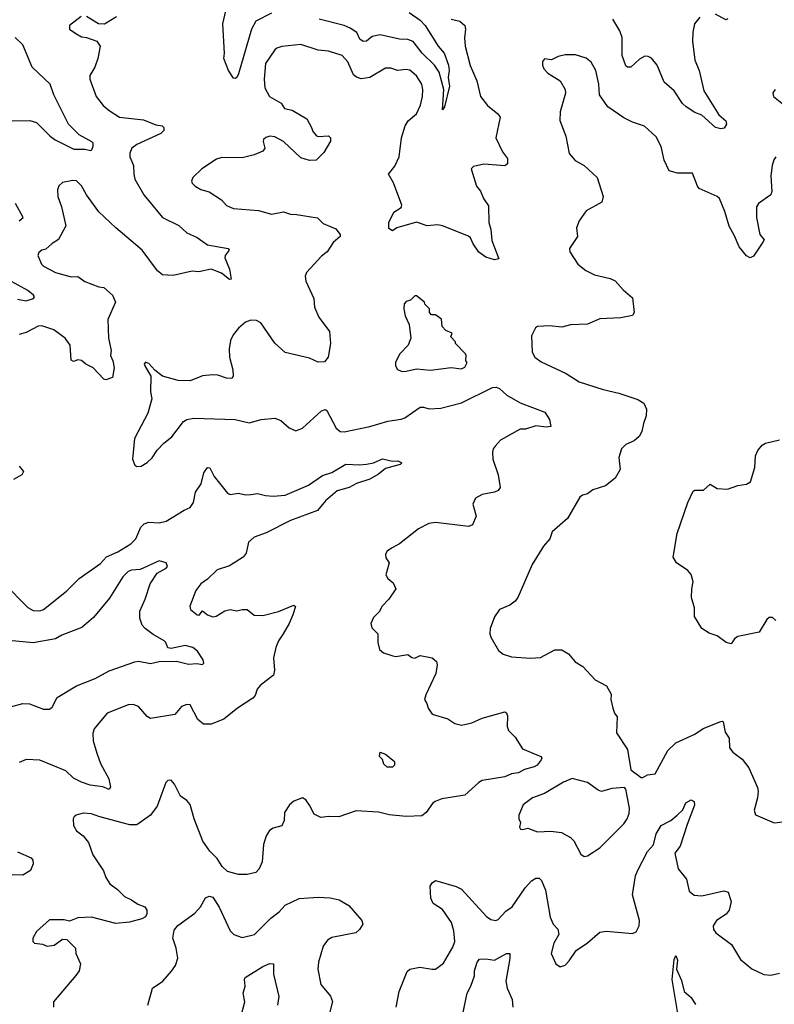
# Model space of a CAD drawing. Extents: x 1690054 to 1842981, y 782881 to 914114.
# Tile 116 of 256: x 1749388 to 1753755, y 809631 to 815329. Entities that reach past the tile are written whole.
import ezdxf

# ---------------------------------------------------------------- set-up
doc = ezdxf.new("R2010")
doc.units = 0

msp = doc.modelspace()

# ---------------------------------------------------------------- linework, layer by layer
at = {"layer": '0CON10XD'}
for points in [[(1750845, 815366.7), (1750755, 815320.7), (1750729.1, 815275), (1750654.4, 815015), (1750643.8, 814995), (1750635, 814988), (1750625, 814990), (1750595.4, 815035), (1750569.8, 815105), (1750573.7, 815135), (1750564.3, 815304.3), (1750587.3, 815405)], [(1751641.2, 815371.2), (1751705, 815325.4), (1751734.1, 815295), (1751810, 815175), (1751844.5, 815135), (1751869.2, 815065), (1751873.5, 815035), (1751868, 814995), (1751875.8, 814945), (1751845.8, 814825), (1751835, 814807.5), (1751843.2, 814925), (1751816.1, 815025), (1751789.1, 815065), (1751717.5, 815135), (1751665, 815202.5), (1751635, 815213.6), (1751586.6, 815216.6), (1751475, 815241.1), (1751428.7, 815231.3), (1751395, 815205.6), (1751375, 815201.9), (1751356.9, 815216.9), (1751339.5, 815255), (1751300.6, 815280.6), (1751266, 815295), (1751121.5, 815331.5)], [(1753486.6, 815333.4), (1753475, 815327.5), (1753415, 815360)], [(1749743.2, 815346.8), (1749676.2, 815295), (1749676.7, 815275), (1749711.7, 815248.3), (1749745, 815230), (1749775, 815225.8), (1749834.2, 815204.2), (1749854, 815175), (1749840, 815105), (1749822, 815055), (1749794.3, 815005), (1749792.9, 814985), (1749829.4, 814885), (1749871.7, 814831.7), (1749905, 814802.5), (1749964.5, 814764.5), (1750105, 814749.1), (1750175, 814721.4), (1750212.5, 814715), (1750221.2, 814705), (1750221.7, 814688.3), (1750205, 814670), (1750065, 814606.5), (1750037.5, 814585), (1750024.4, 814555.6), (1750024.3, 814535), (1750045.5, 814485), (1750047.5, 814435), (1750055, 814406.2), (1750105.6, 814315), (1750214, 814184), (1750307.9, 814137.9), (1750355, 814095.8), (1750415, 814068.6), (1750475, 814026.9), (1750593.8, 814005), (1750599.2, 813995), (1750576.9, 813965), (1750575, 813950), (1750602.7, 813885), (1750612.5, 813827.5), (1750602.5, 813825), (1750555, 813861.9), (1750495, 813885.8), (1750425, 813868.8), (1750385, 813873.3), (1750275, 813848.8), (1750215, 813852), (1750185, 813876.2), (1750095.7, 813995), (1749943.5, 814123.5), (1749846.4, 814216.4), (1749774.5, 814314.5), (1749745, 814368), (1749715.8, 814395.8), (1749695, 814398.8), (1749635, 814387.5), (1749615, 814367.5), (1749606.7, 814345), (1749608, 814305), (1749629.2, 814245), (1749654.4, 814135), (1749612.6, 814057.4), (1749575, 814033.1), (1749539.6, 814000.4), (1749515, 813994.3), (1749498.3, 813981.7), (1749493.4, 813963.4), (1749514.2, 813915), (1749525, 813902.5), (1749595, 813865.7), (1749685, 813841.1), (1749725, 813843.3), (1749765, 813814.6), (1749845, 813783.3), (1749875, 813780), (1749924.2, 813735), (1749942, 813695), (1749897.1, 813592.9), (1749902.3, 813485), (1749916.4, 813415), (1749913.1, 813385), (1749927.1, 813355), (1749934.4, 813315), (1749925, 813258), (1749885.8, 813244.2), (1749875, 813248), (1749813.5, 813313.5), (1749770, 813335), (1749745, 813357.5), (1749725, 813360.6), (1749698.8, 813351.2), (1749685, 813359.2), (1749680.4, 813445), (1749650.6, 813485), (1749585, 813534.6), (1749516.7, 813556.7), (1749494.7, 813555.3), (1749425, 813517.8), (1749385, 813507.1)], [(1749947.5, 815345), (1749877.9, 815302.1), (1749844.4, 815304.4), (1749775, 815347.1)], [(1751885, 815332.7), (1751935, 815321.1), (1751963.5, 815295), (1751968.2, 815275), (1751963.1, 815223.1), (1751966.2, 815175), (1751994.1, 815064.1), (1752033.6, 814975), (1752055.6, 814885), (1752095, 814832.5), (1752154.4, 814784.4), (1752168, 814765), (1752143.8, 814645), (1752182.5, 814565), (1752210.8, 814525), (1752211.2, 814495), (1752195, 814484), (1752075, 814493.1), (1752015, 814478.8), (1752000, 814465), (1752032, 814365), (1752055.7, 814335.7), (1752072.5, 814295), (1752101.3, 814251.3), (1752102.5, 814155), (1752114, 814115), (1752120.3, 814050.3), (1752160, 813945), (1752135, 813938.8), (1752085, 813954.2), (1752045, 813982.9), (1752011.4, 814031.4), (1751996.9, 814066.9), (1751985.7, 814075.7), (1751835, 814136), (1751805, 814142), (1751746.4, 814136.4), (1751685, 814156.7), (1751570, 814125), (1751545, 814107.5), (1751525, 814120), (1751524, 814155), (1751554, 814215), (1751595, 814242.9), (1751598.8, 814255), (1751550.6, 814385), (1751522, 814435), (1751559.4, 814480.6), (1751583.1, 814535), (1751597.5, 814645), (1751617.8, 814715), (1751636.9, 814743.1), (1751684.5, 814785), (1751707.3, 814835), (1751718.2, 814885), (1751720.6, 814925), (1751715.2, 814955.2), (1751685, 815004.4), (1751645, 815036.2), (1751625, 815041.5), (1751575, 815034.4), (1751535, 815048.9), (1751505, 815047.8), (1751413.8, 814995), (1751365, 814987.3), (1751337.2, 814997.2), (1751320.5, 815010.5), (1751286.7, 815085), (1751255, 815122), (1751175, 815147.5), (1751115, 815153.1), (1751015, 815184.4), (1750905, 815172.9), (1750876.7, 815165), (1750864, 815155), (1750810.8, 815075), (1750802.9, 814985), (1750805.6, 814935), (1750834.2, 814885), (1750901.2, 814845), (1750920, 814815), (1750965, 814806), (1751048.8, 814755), (1751076.7, 814705), (1751085, 814682.5), (1751105, 814657.5), (1751115, 814653.3), (1751175, 814657.5), (1751187.5, 814645), (1751186.7, 814625), (1751148.8, 814561.2), (1751103.8, 814516.2), (1751065, 814513.1), (1751015, 814530), (1750915, 814623.8), (1750865, 814650.8), (1750835, 814654.2), (1750812.1, 814647.9), (1750798.8, 814635), (1750796.4, 814623.6), (1750806.7, 814585), (1750795, 814568.8), (1750744.1, 814545.9), (1750675, 814530), (1750558.3, 814531.7), (1750527.4, 814522.6), (1750442, 814465), (1750390, 814415), (1750382, 814395), (1750385, 814383.3), (1750403.3, 814365), (1750437, 814347), (1750485, 814332), (1750555.8, 814285.8), (1750585, 814253.3), (1750625, 814236.2), (1750770, 814225), (1750844.3, 814204.3), (1750915, 814216.2), (1750955, 814203.8), (1750989.3, 814200.7), (1751111.7, 814181.7), (1751145, 814150), (1751218.3, 814118.3), (1751242.5, 814085), (1751242.5, 814075), (1751201.2, 814038.8), (1751166.7, 813985), (1751135, 813961.2), (1751046.7, 813865), (1751040, 813845), (1751044, 813815), (1751090, 813715), (1751094.2, 813665), (1751118.3, 813608.3), (1751180, 813525), (1751186, 813455), (1751172.5, 813375), (1751151.7, 813348.3), (1751115, 813347.5), (1751065, 813370), (1750925, 813403.3), (1750865, 813456.7), (1750783.8, 813575), (1750757.9, 813587.9), (1750725, 813589.2), (1750695, 813578.8), (1750655, 813543.3), (1750623.3, 813505), (1750607.7, 813472.3), (1750600, 813425), (1750602, 813375), (1750621.7, 813301.7), (1750622.5, 813265), (1750615, 813252.5), (1750585, 813253.8), (1750535, 813272), (1750505, 813274.2), (1750445, 813268.6), (1750375, 813239.5), (1750305, 813240), (1750215, 813266.7), (1750170.7, 813300.7), (1750135, 813340), (1750115, 813346.7), (1750108.8, 813335), (1750112, 813325), (1750146.4, 813266.4), (1750145.7, 813175), (1750152.7, 813135), (1750128.5, 813051.5), (1750052.5, 812905), (1750041.2, 812785), (1750055, 812750), (1750065, 812742.5), (1750090, 812745), (1750125, 812766.2), (1750155, 812793.8), (1750182.7, 812837.3), (1750221.3, 812878.7), (1750268, 812915), (1750335, 813003.3), (1750355.7, 813014.3), (1750395, 813023.8), (1750635.7, 813014.3), (1750715, 812996.2), (1750785, 813016), (1750865, 813022.5), (1750899.7, 813009.7), (1750947.7, 812967.7), (1750985, 812948.8), (1751023.8, 812965), (1751135, 813066), (1751155, 813073.3), (1751165, 813067.5), (1751218.8, 812965), (1751242.5, 812945), (1751265, 812942.9), (1751414.3, 812974.3), (1751517.5, 813005), (1751595, 813017.1), (1751616.2, 813025), (1751705, 813085.8), (1751725, 813087.1), (1751757.3, 813077.3), (1751825, 813081.4), (1751945, 813111.9), (1752125, 813200.8), (1752145, 813202), (1752164.2, 813194.2), (1752206.8, 813156.8), (1752285, 813110.8), (1752426.8, 813056.8), (1752454.3, 813015), (1752462.5, 812975), (1752435, 812970.6), (1752375, 812978.2), (1752315, 812960), (1752285, 812959.4), (1752171.2, 812895), (1752138.9, 812861.1), (1752127.5, 812845), (1752124.1, 812825.9), (1752127.1, 812785), (1752157.5, 812695), (1752169.3, 812620.7), (1752157.5, 812605), (1752135.8, 812594.2), (1752065, 812581.2), (1752025, 812560), (1752011.2, 812525), (1752028.8, 812455), (1752007.5, 812405), (1751985, 812396.2), (1751795, 812420), (1751755, 812412.5), (1751696.7, 812383.3), (1751585, 812296), (1751539.1, 812270.9), (1751515, 812253.8), (1751504, 812235), (1751506.2, 812215), (1751526.7, 812185), (1751506.1, 812116.1), (1751518.8, 812095), (1751549.1, 812069.1), (1751563.8, 812035), (1751524.3, 811975.7), (1751485.7, 811934.3), (1751468.3, 811901.7), (1751435, 811870), (1751420, 811835), (1751425, 811810), (1751460, 811775), (1751460, 811725), (1751470, 811685), (1751494.1, 811664.1), (1751547.3, 811647.3), (1751565, 811644.3), (1751635, 811655.8), (1751657.8, 811637.8), (1751675, 811634.5), (1751705, 811648.6), (1751775, 811636), (1751800, 811615), (1751803.3, 811595), (1751796.2, 811545), (1751738.3, 811421.7), (1751731.2, 811395), (1751745, 811372.5), (1751752, 811345), (1751775, 811310), (1751865, 811282.5), (1751905.6, 811255.6), (1751945, 811247.1), (1752005, 811259.4), (1752065, 811286.2), (1752195, 811323.3), (1752205, 811317.5), (1752210.7, 811300.7), (1752208.3, 811238.3)], [(1753325, 815344), (1753294.2, 815305), (1753283, 815257), (1753282.5, 815205), (1753294.4, 815095), (1753321.1, 815035), (1753347.3, 814917.3), (1753435, 814778), (1753474.4, 814744.4), (1753478.9, 814725), (1753465, 814701.5), (1753445, 814697.9), (1753415, 814704.1), (1753335, 814775.7), (1753295, 814791.9), (1753245.3, 814825.3), (1753223, 814843), (1753175, 814917.1), (1753117.4, 814967.4), (1753077.3, 815065), (1753045, 815105.5), (1753025, 815116.7), (1753005, 815118.1), (1752975, 815101.4), (1752925, 815054.2), (1752905, 815054), (1752895, 815061.2), (1752875, 815122.5), (1752873.8, 815225), (1752862.1, 815265), (1752821.4, 815331.4)], [(1749345, 814744.5), (1749446.2, 814746.2), (1749485, 814733.5), (1749564.7, 814655), (1749593.9, 814633.9), (1749700.5, 814580.5), (1749765, 814580), (1749797.3, 814572.7), (1749805, 814576.7), (1749813, 814597), (1749812.5, 814615), (1749805, 814622.5), (1749732.8, 814662.8), (1749670.8, 814725), (1749585.6, 814895), (1749563.1, 814955), (1749459.1, 815055), (1749405, 815182.5), (1749361.1, 815225)], [(1753765, 814536.2), (1753753, 814517), (1753742.5, 814485), (1753734.8, 814425.2), (1753741.9, 814335), (1753735.6, 814315), (1753664.1, 814265.9), (1753652.8, 814245), (1753651.5, 814185), (1753672, 814085), (1753696.2, 814055), (1753688.5, 814041.5), (1753635, 813959.5), (1753615, 813950.8), (1753595, 813962), (1753551.5, 814015), (1753525, 814078), (1753493.3, 814133.3), (1753469.3, 814219.3), (1753437.8, 814295), (1753425, 814306), (1753321.1, 814351.1), (1753310.2, 814365), (1753281.2, 814441.2), (1753195, 814440.8), (1753146.7, 814455), (1753116.9, 814515), (1753101.4, 814595), (1753070.9, 814650.9), (1753003.2, 814713.2), (1752935, 814736.2), (1752885, 814761.2), (1752792, 814825), (1752743.4, 814893.4), (1752740.5, 814955), (1752721.4, 815035), (1752695, 815084), (1752665.5, 815105.5), (1752605, 815125.8), (1752544.1, 815125.9), (1752505, 815116.2), (1752465, 815096.2), (1752425, 815102.5), (1752413.6, 815086.4), (1752413.6, 815066.4), (1752421.2, 815045), (1752445, 815018.8), (1752516.7, 814975), (1752544, 814925), (1752545.9, 814904.1), (1752516.4, 814796.4), (1752514, 814745), (1752548.8, 814655), (1752568.8, 814555), (1752603.2, 814513.2), (1752655, 814486), (1752730.8, 814415), (1752764.2, 814305), (1752756.6, 814273.4), (1752667, 814223), (1752625.8, 814165), (1752610.8, 814125), (1752616.4, 814073.6), (1752570, 814005), (1752571.2, 813985), (1752617.5, 813915), (1752665, 813876.7), (1752715, 813852.5), (1752805, 813830.6)], [(1753760, 814925), (1753747.5, 814905), (1753750, 814885), (1753807.7, 814837.7)], [(1749385.3, 814164.7), (1749408.6, 814185), (1749363.8, 814265)], [(1749375, 813710.8), (1749425, 813701.9), (1749467.5, 813715), (1749472.5, 813725), (1749466.7, 813735), (1749435, 813762), (1749323.4, 813823.4)], [(1752805, 813830.6), (1752835, 813817.5), (1752880.8, 813765), (1752935, 813720), (1752943.3, 813635), (1752935, 813617.5), (1752867, 813603), (1752745, 813597.5), (1752675, 813566), (1752575, 813563.8), (1752525, 813548.8), (1752455, 813557.5), (1752385, 813552.5), (1752372.5, 813545), (1752350.7, 813499.3), (1752354.2, 813405), (1752370, 813375), (1752405, 813349.2), (1752550.5, 813280.5), (1752625, 813233.1), (1752765, 813188.2), (1752855, 813167.5), (1752965, 813130), (1753000.3, 813110.3), (1753016.2, 813075), (1753014.1, 813035.9), (1752997.7, 812992.3), (1752989.2, 812945), (1752972.4, 812917.6), (1752945, 812892.5), (1752895, 812871.4), (1752870.6, 812845), (1752855.6, 812795.6), (1752863.1, 812725), (1752834.3, 812675.7), (1752777.9, 812632.1), (1752705, 812607.5), (1752675, 812585.8), (1752645, 812578), (1752628.8, 812565), (1752558.3, 812441.7), (1752468.8, 812365), (1752456, 812325), (1752418.6, 812281.4), (1752354.5, 812175.5), (1752270, 811985), (1752255, 811964.2), (1752225, 811940.8), (1752164.2, 811915.8), (1752135, 811872.5), (1752111.2, 811805), (1752108, 811775), (1752114, 811755), (1752158.8, 811678.8), (1752185, 811658), (1752235, 811640.8), (1752345, 811633.3), (1752401.4, 811638.6), (1752485, 811681.2), (1752525, 811681.2), (1752565, 811658.8), (1752603.3, 811613.3), (1752646.2, 811585), (1752717.7, 811507.7), (1752783.9, 811473.9), (1752811.2, 811425), (1752808.8, 811395), (1752821.2, 811345), (1752831.2, 811315), (1752846, 811295), (1752842.6, 811202.6), (1752905.7, 811105), (1752925, 810987.5), (1752985, 810942.5), (1752995, 810942.5), (1753020.7, 810959.3), (1753065.9, 810964.1), (1753139.8, 811100.2), (1753185, 811144.4), (1753296.2, 811195), (1753342.8, 811227.2), (1753445, 811267.5), (1753455, 811270), (1753460, 811265), (1753471.2, 811205), (1753495, 811170), (1753496.7, 811115), (1753515, 811090), (1753569.5, 811049.5), (1753608.7, 810998.7), (1753657.5, 810885), (1753662, 810865), (1753658.8, 810825), (1753638.8, 810755), (1753647, 810727), (1753755, 810680), (1753805, 810687.5)], [(1751602.3, 813292.3), (1751625, 813294), (1751685, 813307.5), (1751765, 813301.4), (1751885, 813315.8), (1751945, 813308.8), (1751965, 813317.5), (1751977.5, 813345), (1751970, 813355), (1751972.5, 813385), (1751967.5, 813395), (1751910, 813455), (1751910, 813465), (1751883, 813493), (1751890, 813515), (1751855, 813530), (1751833, 813553), (1751830, 813595), (1751795, 813620), (1751771.7, 813621.7), (1751760, 813635), (1751760, 813655), (1751731.7, 813681.7), (1751730, 813695), (1751685, 813730), (1751675, 813730), (1751650, 813705), (1751625, 813697.5), (1751613.3, 813685), (1751611.2, 813655), (1751618.8, 813615), (1751642, 813565), (1751651.2, 813485), (1751636.7, 813445), (1751588.8, 813395), (1751562.3, 813347.7), (1751563.3, 813325), (1751573.6, 813303.6), (1751602.3, 813292.3)], [(1753765, 811852.5), (1753745, 811868.6), (1753725, 811868.9), (1753711.5, 811858.5), (1753667.5, 811785), (1753545, 811759.2), (1753524.3, 811745.7), (1753505, 811717.5), (1753477.5, 811725), (1753425, 811762.5), (1753378.8, 811778.8), (1753335.9, 811805.9), (1753294, 811875), (1753293.8, 811925), (1753276.2, 811985), (1753277.5, 812035), (1753285.8, 812075), (1753275, 812117.5), (1753255, 812141.2), (1753190, 812185), (1753169.3, 812219.3), (1753194, 812355), (1753254.2, 812535), (1753285, 812600), (1753295, 812606), (1753345, 812606.7), (1753385, 812640), (1753425, 812616.2), (1753485, 812611.2), (1753545, 812633.3), (1753595, 812641.2), (1753617.5, 812655), (1753643, 812737), (1753646, 812805), (1753660, 812835), (1753685, 812866.7), (1753705, 812878.8), (1753785, 812896.7)], [(1749335, 812030), (1749396, 811965), (1749435, 811926.2), (1749465, 811910), (1749505, 811908.8), (1749525, 811916.2), (1749658.3, 812021.7), (1749732, 812095), (1749855, 812182.2), (1749890.6, 812219.4), (1749955, 812249.5), (1750030, 812295), (1750060, 812325), (1750088, 812392), (1750107.8, 812412.2), (1750135, 812421.5), (1750195, 812417.8), (1750235, 812426.7), (1750339.3, 812490.7), (1750374, 812505), (1750392.9, 812535), (1750405.8, 812594.2), (1750437.7, 812642.3), (1750452.7, 812707.3), (1750475, 812736.7), (1750487.5, 812735), (1750513.3, 812685), (1750589.5, 812589.5), (1750605, 812581.2), (1750655, 812588.8), (1750695, 812579.2), (1750725, 812581.4), (1750765, 812587.5), (1750810, 812575), (1750855, 812571.1), (1750925, 812576.5), (1751058.6, 812635), (1751139.8, 812690.2), (1751195, 812708.5), (1751275, 812757.1), (1751355, 812752.3), (1751395, 812756.7), (1751435, 812764.4), (1751486.6, 812786.6), (1751545, 812773.3), (1751575.9, 812775.9), (1751600, 812765), (1751590, 812755), (1751505, 812732.5), (1751465, 812699.2), (1751415, 812670), (1751337.5, 812645), (1751295, 812621.4), (1751225, 812601.8), (1751157.1, 812545), (1751111.1, 812488.9), (1750955, 812431.2), (1750815, 812360), (1750745, 812334.5), (1750712.9, 812305), (1750697.6, 812242.4), (1750681.1, 812218.9), (1750602.4, 812167.6), (1750531.4, 812145), (1750475, 812091.9), (1750435.5, 812064.5), (1750406.7, 812025), (1750372.5, 811935), (1750376.7, 811915), (1750415, 811884), (1750426.4, 811883.6), (1750445, 811908), (1750474.3, 811885), (1750505, 811872.5), (1750525, 811877.2), (1750575, 811907.1), (1750605.6, 811915.6), (1750645, 811908.6), (1750675, 811916.5), (1750705, 811915.6), (1750745, 811883.5), (1750795, 811880.4), (1750885, 811903.5), (1750975, 811941.2), (1750983.3, 811933.3), (1750969.2, 811885), (1750948, 811835), (1750912, 811775), (1750885.7, 811735), (1750869.2, 811695), (1750856, 811635), (1750862.5, 811565), (1750856.2, 811535), (1750780, 811475), (1750762.9, 811455), (1750751.2, 811418.8), (1750738, 811402), (1750647.5, 811345), (1750569.8, 811280.2), (1750495, 811251.4), (1750452.4, 811252.4), (1750418.8, 811278.8), (1750375, 811363.3), (1750355, 811366.7), (1750325, 811353.3), (1750285, 811308.8), (1750145, 811285.6), (1750125, 811297.1), (1750076.2, 811355), (1750045, 811365.6), (1750015, 811364.4), (1749893.8, 811316.2), (1749819.2, 811225), (1749811.2, 811198.8), (1749812, 811155), (1749835, 811083.8), (1749854.5, 811024.5), (1749904.3, 810935), (1749913.3, 810886.7), (1749905, 810873.8), (1749869.5, 810889.5), (1749795, 810898.9), (1749745, 810915.6), (1749699.5, 810939.5), (1749655, 810981.4), (1749505, 811044.2), (1749425, 811047.1), (1749385, 811030.8)], [(1749384, 812745), (1749410, 812715), (1749400, 812695), (1749352.3, 812667.7)], [(1749335, 811352.7), (1749405, 811371.9), (1749445, 811369.2), (1749525, 811338.8), (1749560.5, 811339.5), (1749575, 811351.2), (1749604.5, 811405.5), (1749716.6, 811473.4), (1749825, 811515.7), (1749905, 811560), (1750055, 811613.1), (1750075.7, 811615.7), (1750145, 811603.3), (1750195, 811614.4), (1750295, 811617.5), (1750365, 811600), (1750412.7, 811602.7), (1750445, 811597.5), (1750452.5, 811605), (1750450, 811625), (1750416.7, 811675), (1750388.8, 811695), (1750345, 811707.3), (1750265, 811690), (1750244.1, 811694.1), (1750233.8, 811725), (1750224.4, 811734.4), (1750161, 811771), (1750114.3, 811805), (1750096.9, 811825), (1750082.5, 811865), (1750082.5, 811905), (1750114.3, 811975), (1750142, 812065), (1750183.4, 812126.6), (1750235.4, 812154.6), (1750244, 812165), (1750235.6, 812185.6), (1750195, 812198.1), (1750085, 812147.3), (1750035, 812143.1), (1750014.6, 812135), (1749985, 812104.5), (1749908, 811982), (1749815, 811870), (1749748.2, 811811.8), (1749632.2, 811767.8), (1749594.6, 811745.4), (1749465, 811723.2), (1749325, 811735.9)], [(1752208.3, 811238.3), (1752216.2, 811216.2), (1752255, 811176.7), (1752298.7, 811108.7), (1752404.1, 811064.1), (1752410, 811055), (1752406.7, 811045), (1752382.5, 811015), (1752365.5, 811004.5), (1752310.3, 810989.7), (1752275, 810970.8), (1752235, 810964.3), (1752195, 810947.9), (1752063.8, 810925), (1752044.2, 810915), (1751965, 810840.6), (1751830.3, 810819.7), (1751793.3, 810805), (1751777, 810793), (1751739.5, 810740.5), (1751715, 810720.8), (1751625, 810716.7), (1751526.8, 810726.8), (1751465, 810742.9), (1751335, 810750), (1751235, 810715.6), (1751175, 810717.5), (1751131.2, 810711.2), (1751091.7, 810731.7), (1751065, 810782.5), (1751043.9, 810813.9), (1751025, 810826.2), (1750975, 810806.2), (1750950, 810785), (1750919.5, 810740.5), (1750918, 810695), (1750905.7, 810664.3), (1750855, 810650), (1750834.1, 810635.9), (1750814.1, 810605.9), (1750798, 810555), (1750790.8, 810455), (1750774, 810415), (1750755, 810394.2), (1750705, 810381.9), (1750655, 810382.9), (1750589.5, 810399.5), (1750559.2, 810429.2), (1750531.2, 810475), (1750487.7, 810517.7), (1750448, 810575), (1750397.1, 810705), (1750375, 810786.7), (1750355, 810810), (1750317.5, 810835), (1750284, 810905), (1750265, 810928.8), (1750245, 810926.2), (1750233.8, 810915), (1750182.6, 810777.4), (1750144.6, 810725.4), (1750065, 810669.1), (1750025, 810668.9), (1749980.9, 810680.9), (1749845, 810716.7), (1749803.6, 810733.6), (1749755, 810736.9), (1749714.2, 810725.8), (1749703.6, 810716.4), (1749696.7, 810703.3), (1749700, 810665), (1749716.2, 810635), (1749755, 810606.2), (1749785, 810566.7), (1749811.2, 810495), (1749872.7, 810402.7), (1749886.2, 810365), (1749908.7, 810328.7), (1749953.8, 810295), (1749994.3, 810254.3), (1750035, 810236.2), (1750070.5, 810210.5), (1750112.5, 810195), (1750123.3, 810175), (1750123.3, 810155), (1750115, 810137.5), (1750095, 810126), (1750023, 810107), (1749945, 810099.2), (1749804.2, 810135.8), (1749725, 810131.2), (1749675, 810112.5), (1749645, 810118.8), (1749560.3, 810119.7), (1749485, 810052.5), (1749463, 810013), (1749463.3, 809995), (1749473.9, 809983.9), (1749519.3, 809979.3), (1749547, 809967), (1749587.7, 809972.3), (1749635, 810007.5), (1749660, 810005), (1749710, 809955), (1749712.5, 809925), (1749740, 809865), (1749731.2, 809825), (1749712.3, 809797.7), (1749583.3, 809645), (1749583.3, 809615)], [(1751545, 811002.5), (1751515, 811002.5), (1751495, 811020), (1751487, 811047), (1751470, 811065), (1751475, 811090), (1751505, 811077.5), (1751557.5, 811035), (1751557.5, 811015), (1751545, 811002.5)], [(1752655, 810486.7), (1752675, 810490), (1752745, 810536.7), (1752885, 810676), (1752902.9, 810705), (1752915.7, 810735), (1752918.1, 810765), (1752896.7, 810875), (1752887.5, 810885), (1752815, 810880), (1752755, 810862.5), (1752735, 810870), (1752675, 810914.2), (1752585, 810936.7), (1752535, 810917.1), (1752425, 810850.8), (1752356.2, 810825), (1752302, 810785), (1752276.2, 810725), (1752276.2, 810705), (1752287, 810683), (1752280.8, 810655), (1752286.7, 810645), (1752298.3, 810641.7), (1752329.3, 810649.3), (1752385, 810628), (1752462.7, 810632.7), (1752524.3, 810624.3), (1752575, 810596), (1752595, 810576.2), (1752635, 810500), (1752655, 810486.7)], [(1751565.7, 809614.3), (1751584.6, 809705.4), (1751630.3, 809819.7), (1751645, 809833.3), (1751704.2, 809845.8), (1751775, 809833.3), (1751795, 809833.3), (1751840.3, 809869.7), (1751895, 809961.2), (1751906.4, 809995), (1751900.4, 810055), (1751887.1, 810105), (1751835, 810179.4), (1751780.8, 810215), (1751767.5, 810245), (1751764.2, 810315), (1751775.6, 810334.4), (1751795, 810347.5), (1751913, 810313), (1751945, 810297.5), (1752089.1, 810139.1), (1752115, 810122), (1752144.1, 810115.9), (1752157.6, 810122.4), (1752200.5, 810169.5), (1752237.1, 810195), (1752312.5, 810305), (1752349.2, 810345), (1752375, 810360), (1752395, 810360), (1752407.9, 810347.9), (1752430.7, 810290.7), (1752458.9, 810135), (1752475.8, 810095), (1752502, 810065), (1752508.8, 810035), (1752478.8, 809985), (1752463.9, 809923.9), (1752490, 809865), (1752515, 809846.7), (1752545, 809857.5), (1752568.3, 809881.7), (1752608.3, 809941.7), (1752674.3, 809985.7), (1752745, 810048), (1752785, 810054), (1752935, 810040), (1752955, 810050), (1752974, 810085), (1752975.8, 810115), (1752934.3, 810265), (1752952.7, 810375), (1752965, 810406.2), (1753021.2, 810515), (1753056.7, 810553.3), (1753072.4, 810617.6), (1753101.2, 810665), (1753155.6, 810694.4), (1753194, 810726), (1753225, 810756.7), (1753244, 810796), (1753275, 810814), (1753291.2, 810805), (1753294, 810784), (1753250.7, 810670.7), (1753210, 810545), (1753180, 810505), (1753198, 810415), (1753247.5, 810355), (1753262.9, 810285), (1753292.2, 810262.2), (1753335, 810259.1), (1753463.2, 810286.8), (1753488.8, 810278.8), (1753506, 810225), (1753493.8, 810175), (1753476.8, 810153.2), (1753420, 810115), (1753402, 810085), (1753404.2, 810064.2), (1753417.5, 810045), (1753507.7, 809977.7), (1753559.7, 809889.7), (1753625.9, 809835.9), (1753695, 809802.9), (1753735, 809798.6), (1753785, 809810.8)], [(1749375, 810513.1), (1749455, 810478.8), (1749463.8, 810465), (1749465.9, 810444.1), (1749450, 810405), (1749405, 810378.8), (1749345, 810380)], [(1750129.2, 809625), (1750155.8, 809725), (1750215.6, 809765), (1750266.7, 809823.3), (1750290, 809855), (1750302.3, 809897.7), (1750292.9, 809955), (1750274.3, 810014.3), (1750280.9, 810059.1), (1750302.7, 810087.3), (1750401.2, 810158.8), (1750433.8, 810195), (1750463.6, 810246.4), (1750485, 810257.5), (1750505, 810250), (1750542.3, 810192.3), (1750606.2, 810055), (1750626.7, 810035), (1750675, 810017.5), (1750746.2, 810035), (1750840.7, 810129.3), (1750889.2, 810165), (1750924.7, 810205.3), (1751005, 810242.9), (1751115, 810251.1), (1751185, 810247.8), (1751237.5, 810235), (1751292.7, 810202.7), (1751367.5, 810115), (1751373.3, 810095), (1751355, 810063.3), (1751332.5, 810045), (1751195, 810018), (1751168.8, 810001.2), (1751143.4, 809966.6), (1751117.1, 809875), (1751113.1, 809835), (1751131.2, 809745), (1751187.3, 809677.3), (1751197.7, 809647.7), (1751167.5, 809525)], [(1751950, 809565), (1751976.7, 809695), (1751998.8, 809735), (1752020.5, 809795), (1752019.5, 809825), (1752034.7, 809875.3), (1752048.3, 809891.7), (1752085.8, 809894.2), (1752135, 809886.5), (1752205, 809925.7), (1752223.9, 809923.9), (1752225.5, 809895), (1752202.1, 809765), (1752210, 809725), (1752237.8, 809657.8), (1752241.5, 809615)], [(1753198, 809565), (1753164.6, 809775), (1753175, 809890), (1753185, 809912.5), (1753195.4, 809885.4), (1753189.2, 809835), (1753218.1, 809768.1), (1753234.2, 809704.2), (1753275, 809669.5), (1753299.8, 809629.8)], [(1750660.9, 809535), (1750690.5, 809645), (1750682, 809695), (1750692.5, 809735), (1750688.8, 809775), (1750693.3, 809785), (1750795, 809850), (1750835, 809867.5), (1750855.8, 809865.8), (1750856.7, 809805), (1750886.6, 809675), (1750879.6, 809625)]]:
    msp.add_lwpolyline(points, dxfattribs=at)

doc.saveas('drawing.dxf')
